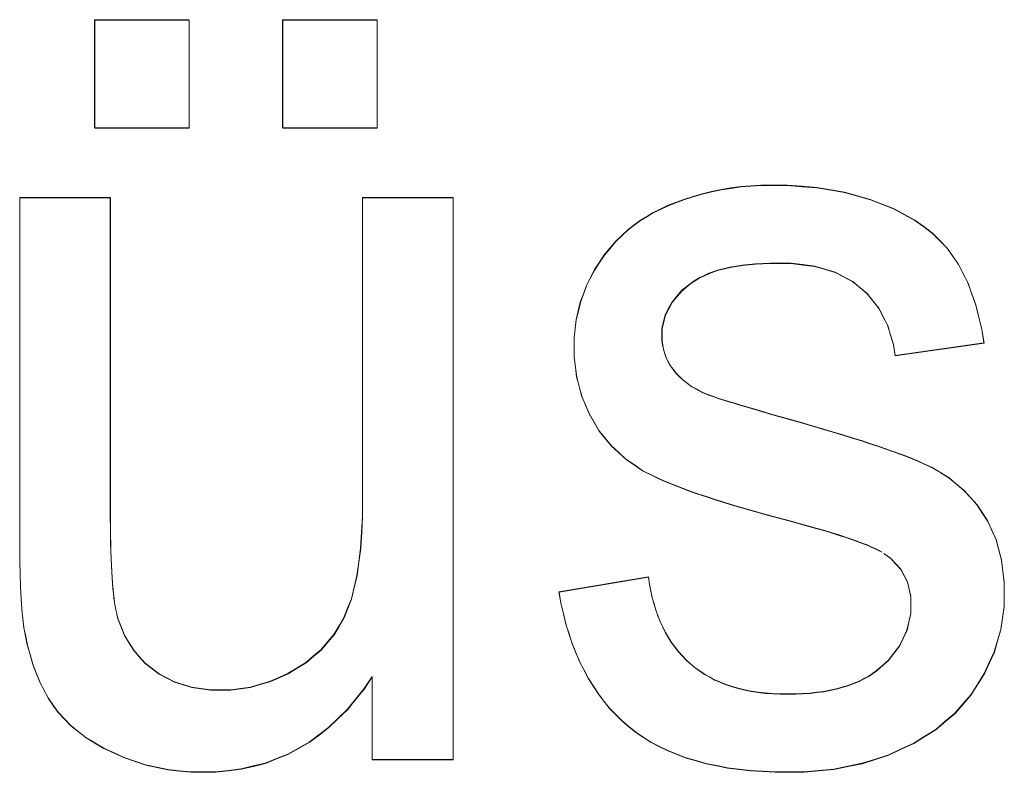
# Model space of a CAD drawing. Extents: x 229 to 926, y 37 to 878.
# Tile 122 of 163: x 349.18 to 352.35, y 829.49 to 831.91. Entities that reach past the tile are written whole.
import ezdxf
from ezdxf.lldxf.tags import DXFTag

# ---------------------------------------------------------------- set-up
doc = ezdxf.new("R2010")
doc.units = 0
doc.layers.get('0').update_dxf_attribs({"linetype": 'fein_strichliert', "lineweight": 13})
doc.layers.add('Beschriftung', color=7, linetype='Continuous', lineweight=25)
doc.layers.add('Beschriftung-A03CPAFWA9', color=7, linetype='Continuous', lineweight=25)
tags = doc.linetypes.add('fein_strichliert', pattern=[4, 1, -2, 1]).pattern_tags.tags
tags[8:9] = [DXFTag(74, 4), DXFTag(75, 0), DXFTag(340, '0'), DXFTag(46, 0.0), DXFTag(50, 0.0), DXFTag(44, 0.0), DXFTag(45, 0.0)]
tags[6:7] = [DXFTag(74, 4), DXFTag(75, 0), DXFTag(340, '0'), DXFTag(46, 0.0), DXFTag(50, 0.0), DXFTag(44, 0.0), DXFTag(45, 0.0)]
tags[4:5] = [DXFTag(74, 4), DXFTag(75, 0), DXFTag(340, '0'), DXFTag(46, 0.0), DXFTag(50, 0.0), DXFTag(44, 0.0), DXFTag(45, 0.0)]

# ---------------------------------------------------------------- blocks, each defined once
blk = doc.blocks.new('Referenz-A03CPAFUA9', base_point=(255.7277, 66.0323))
at = {"layer": 'Beschriftung', "color": 0, "lineweight": -2}
for p, q in [((349.4205, 831.5643), (349.4205, 831.913)), ((349.4205, 831.913), (349.7254, 831.913)), ((349.7254, 831.913), (349.7254, 831.5643)), ((350.0267, 831.5643), (350.0267, 831.913)), ((350.0267, 831.913), (350.3315, 831.913)), ((350.3315, 831.913), (350.3315, 831.5643)), ((349.7254, 831.5643), (349.4205, 831.5643)), ((350.3315, 831.5643), (350.0267, 831.5643)), ((351.4721, 831.3703), (351.5037, 831.375)), ((351.5037, 831.375), (351.5364, 831.3772)), ((351.5364, 831.3772), (351.5691, 831.3795)), ((351.5691, 831.3795), (351.6028, 831.3795)), ((351.6028, 831.3795), (351.6537, 831.3795)), ((351.6537, 831.3795), (351.7015, 831.3757)), ((351.7015, 831.3757), (351.7493, 831.3719)), ((351.7493, 831.3719), (351.7938, 831.3641)), ((351.3204, 831.3337), (351.3499, 831.3429)), ((351.3499, 831.3429), (351.3794, 831.352)), ((351.3794, 831.352), (351.41, 831.3589)), ((351.41, 831.3589), (351.4405, 831.3657)), ((351.4405, 831.3657), (351.4721, 831.3703)), ((351.7938, 831.3641), (351.8385, 831.3565)), ((351.8385, 831.3565), (351.88, 831.3449)), ((351.88, 831.3449), (351.9216, 831.3334)), ((349.1792, 830.2173), (349.1792, 831.3395)), ((349.1792, 831.3395), (349.4713, 831.3395)), ((349.4713, 831.3395), (349.4713, 830.3352)), ((350.2843, 830.3694), (350.2843, 831.3395)), ((350.2843, 831.3395), (350.5766, 831.3395)), ((350.5766, 831.3395), (350.5766, 829.5274)), ((351.2443, 831.3022), (351.2676, 831.3134)), ((351.2676, 831.3134), (351.2939, 831.3235)), ((351.2939, 831.3235), (351.3204, 831.3337)), ((351.9216, 831.3334), (351.96, 831.318)), ((351.96, 831.318), (351.9985, 831.3027)), ((351.1806, 831.2666), (351.2009, 831.2788)), ((351.2009, 831.2788), (351.2211, 831.291)), ((351.2211, 831.291), (351.2443, 831.3022)), ((351.9985, 831.3027), (352.0319, 831.2845)), ((352.0319, 831.2845), (352.0652, 831.2665)), ((351.1409, 831.2364), (351.1636, 831.2535)), ((351.1636, 831.2535), (351.1806, 831.2666)), ((352.0652, 831.2665), (352.0936, 831.2457)), ((352.0936, 831.2457), (352.122, 831.2248)), ((351.1001, 831.1979), (351.1204, 831.2171)), ((351.1204, 831.2171), (351.1409, 831.2364)), ((352.122, 831.2248), (352.1454, 831.2013)), ((351.082, 831.1766), (351.1001, 831.1979)), ((352.1454, 831.2013), (352.1686, 831.1778)), ((351.0484, 831.1315), (351.064, 831.1551)), ((351.064, 831.1551), (351.082, 831.1766)), ((352.1686, 831.1778), (352.1869, 831.1516)), ((352.1869, 831.1516), (352.2053, 831.1253)), ((351.0328, 831.1079), (351.0484, 831.1315)), ((351.4888, 831.1181), (351.469, 831.1148)), ((351.5087, 831.1214), (351.4888, 831.1181)), ((351.5302, 831.1236), (351.5087, 831.1214)), ((351.5518, 831.1258), (351.5302, 831.1236)), ((351.5752, 831.1269), (351.5518, 831.1258)), ((351.5986, 831.128), (351.5752, 831.1269)), ((351.6238, 831.128), (351.5986, 831.128)), ((351.6666, 831.128), (351.6238, 831.128)), ((351.7044, 831.1231), (351.6666, 831.128)), ((351.7422, 831.1182), (351.7044, 831.1231)), ((351.7753, 831.1083), (351.7422, 831.1182)), ((352.2053, 831.1253), (352.2208, 831.0946)), ((351.0196, 831.0821), (351.0328, 831.1079)), ((351.3863, 831.0886), (351.3719, 831.082)), ((351.4007, 831.0952), (351.3863, 831.0886)), ((351.4169, 831.1006), (351.4007, 831.0952)), ((351.433, 831.1061), (351.4169, 831.1006)), ((351.4511, 831.1105), (351.433, 831.1061)), ((351.469, 831.1148), (351.4511, 831.1105)), ((351.8083, 831.0985), (351.7753, 831.1083)), ((351.8365, 831.0838), (351.8083, 831.0985)), ((352.2208, 831.0946), (352.2362, 831.064)), ((350.9964, 831.0295), (351.0063, 831.0564)), ((351.0063, 831.0564), (351.0196, 831.0821)), ((351.336, 831.058), (351.3144, 831.0404)), ((351.3468, 831.0667), (351.336, 831.058)), ((351.3593, 831.0743), (351.3468, 831.0667)), ((351.3719, 831.082), (351.3593, 831.0743)), ((351.8647, 831.0691), (351.8365, 831.0838)), ((351.8881, 831.0494), (351.8647, 831.0691)), ((352.2362, 831.064), (352.2488, 831.0288)), ((350.9866, 831.0025), (350.9964, 831.0295)), ((351.3144, 831.0404), (351.2983, 831.0215)), ((351.9115, 831.0297), (351.8881, 831.0494)), ((351.9302, 831.0063), (351.9115, 831.0297)), ((352.2488, 831.0288), (352.2615, 830.9938)), ((350.9799, 830.9746), (350.9866, 831.0025)), ((351.2822, 831.0025), (351.2713, 830.9819)), ((351.2983, 831.0215), (351.2822, 831.0025)), ((351.949, 830.9828), (351.9302, 831.0063)), ((352.2615, 830.9938), (352.2711, 830.9542)), ((350.9733, 830.9466), (350.9799, 830.9746)), ((351.2605, 830.9614), (351.2552, 830.9394)), ((351.2713, 830.9819), (351.2605, 830.9614)), ((351.9631, 830.9555), (351.949, 830.9828)), ((350.97, 830.9175), (350.9733, 830.9466)), ((351.2552, 830.9394), (351.2498, 830.9175)), ((351.9772, 830.9281), (351.9631, 830.9555)), ((351.9867, 830.8969), (351.9772, 830.9281)), ((352.2711, 830.9542), (352.2809, 830.9147)), ((350.9667, 830.8883), (350.97, 830.9175)), ((351.2498, 830.9175), (351.2498, 830.8939)), ((351.9963, 830.8658), (351.9867, 830.8969)), ((352.2809, 830.9147), (352.2878, 830.8708)), ((350.9667, 830.858), (350.9667, 830.8883)), ((351.2498, 830.8939), (351.2498, 830.879)), ((351.2498, 830.879), (351.252, 830.8648)), ((351.252, 830.8648), (351.2543, 830.8506)), ((352.0012, 830.8307), (351.9963, 830.8658)), ((352.2878, 830.8708), (352.0012, 830.8307)), ((350.9667, 830.8248), (350.9667, 830.858)), ((351.2543, 830.8506), (351.2588, 830.8371)), ((351.2588, 830.8371), (351.2632, 830.8236)), ((350.9707, 830.793), (350.9667, 830.8248)), ((351.2632, 830.8236), (351.2699, 830.8109)), ((351.2699, 830.8109), (351.2767, 830.7983)), ((350.9747, 830.7612), (350.9707, 830.793)), ((351.2767, 830.7983), (351.2856, 830.7863)), ((351.2856, 830.7863), (351.2945, 830.7739)), ((351.2945, 830.7739), (351.306, 830.7625)), ((350.9827, 830.7309), (350.9747, 830.7612)), ((351.306, 830.7625), (351.3175, 830.7513)), ((351.3175, 830.7513), (351.3315, 830.7411)), ((351.3315, 830.7411), (351.3456, 830.7307)), ((350.9908, 830.7005), (350.9827, 830.7309)), ((351.3456, 830.7307), (351.362, 830.7216)), ((351.362, 830.7216), (351.3787, 830.7124)), ((351.3787, 830.7124), (351.3978, 830.7043)), ((351.0028, 830.6716), (350.9908, 830.7005)), ((351.3978, 830.7043), (351.4195, 830.6964)), ((351.4195, 830.6964), (351.4303, 830.693)), ((351.4303, 830.693), (351.4412, 830.6894)), ((351.4412, 830.6894), (351.4547, 830.6852)), ((351.4547, 830.6852), (351.4682, 830.681)), ((351.4682, 830.681), (351.4844, 830.6761)), ((351.4844, 830.6761), (351.5005, 830.6712)), ((351.0149, 830.6427), (351.0028, 830.6716)), ((351.0309, 830.6152), (351.0149, 830.6427)), ((351.5005, 830.6712), (351.5194, 830.6656)), ((351.5194, 830.6656), (351.5382, 830.6599)), ((351.5382, 830.6599), (351.5597, 830.6537)), ((351.5597, 830.6537), (351.5812, 830.6474)), ((351.5812, 830.6474), (351.6053, 830.6404)), ((351.047, 830.5877), (351.0309, 830.6152)), ((351.6053, 830.6404), (351.6295, 830.6334)), ((351.6295, 830.6334), (351.6563, 830.6257)), ((351.6563, 830.6257), (351.6952, 830.6148)), ((351.6952, 830.6148), (351.7311, 830.6045)), ((351.0668, 830.5633), (351.047, 830.5877)), ((351.7311, 830.6045), (351.767, 830.5941)), ((351.767, 830.5941), (351.8, 830.5842)), ((351.8, 830.5842), (351.8329, 830.5744)), ((351.0867, 830.5387), (351.0668, 830.5633)), ((351.8329, 830.5744), (351.8629, 830.5649)), ((351.8629, 830.5649), (351.8929, 830.5556)), ((351.8929, 830.5556), (351.9201, 830.5467)), ((351.9201, 830.5467), (351.9472, 830.5378)), ((351.1103, 830.5172), (351.0867, 830.5387)), ((351.1338, 830.4958), (351.1103, 830.5172)), ((351.9472, 830.5378), (351.9714, 830.5294)), ((351.9714, 830.5294), (351.9955, 830.521)), ((351.9955, 830.521), (352.0168, 830.513)), ((351.1612, 830.4772), (351.1338, 830.4958)), ((352.0168, 830.513), (352.038, 830.5052)), ((352.038, 830.5052), (352.0563, 830.4978)), ((352.0563, 830.4978), (352.0746, 830.4903)), ((352.0746, 830.4903), (352.09, 830.4834)), ((352.09, 830.4834), (352.1208, 830.4695)), ((351.1885, 830.4587), (351.1612, 830.4772)), ((351.2197, 830.4431), (351.1885, 830.4587)), ((352.1208, 830.4695), (352.1482, 830.4525)), ((352.1482, 830.4525), (352.1757, 830.4356)), ((351.2352, 830.4353), (351.2197, 830.4431)), ((351.2539, 830.4272), (351.2352, 830.4353)), ((351.2724, 830.4191), (351.2539, 830.4272)), ((351.2942, 830.4106), (351.2724, 830.4191)), ((352.1757, 830.4356), (352.1998, 830.4154)), ((351.316, 830.4021), (351.2942, 830.4106)), ((351.3407, 830.3932), (351.316, 830.4021)), ((351.3656, 830.3844), (351.3407, 830.3932)), ((352.1998, 830.4154), (352.224, 830.3953)), ((352.224, 830.3953), (352.2447, 830.372)), ((350.2843, 830.3114), (350.2843, 830.3694)), ((351.3935, 830.3752), (351.3656, 830.3844)), ((351.4214, 830.366), (351.3935, 830.3752)), ((351.4524, 830.3564), (351.4214, 830.366)), ((351.4834, 830.3468), (351.4524, 830.3564)), ((352.2447, 830.372), (352.2656, 830.3487)), ((349.4713, 830.3352), (349.4713, 830.3052)), ((351.5174, 830.3368), (351.4834, 830.3468)), ((351.5515, 830.327), (351.5174, 830.3368)), ((351.5887, 830.3167), (351.5515, 830.327)), ((352.2656, 830.3487), (352.2831, 830.3224)), ((349.4713, 830.3052), (349.4716, 830.2776)), ((350.2813, 830.2603), (350.2843, 830.3114)), ((351.6258, 830.3064), (351.5887, 830.3167)), ((351.6661, 830.2957), (351.6258, 830.3064)), ((351.696, 830.2878), (351.6661, 830.2957)), ((352.2831, 830.3224), (352.3006, 830.296)), ((352.3006, 830.296), (352.3138, 830.2663)), ((349.4716, 830.2776), (349.472, 830.2501)), ((351.723, 830.2802), (351.696, 830.2878)), ((351.7501, 830.2727), (351.723, 830.2802)), ((351.7745, 830.2655), (351.7501, 830.2727)), ((351.7987, 830.2583), (351.7745, 830.2655)), ((352.3138, 830.2663), (352.3269, 830.2367)), ((349.472, 830.2501), (349.4724, 830.2249)), ((350.2784, 830.2092), (350.2813, 830.2603)), ((351.8203, 830.2514), (351.7987, 830.2583)), ((351.8418, 830.2445), (351.8203, 830.2514)), ((351.8605, 830.2381), (351.8418, 830.2445)), ((351.8792, 830.2315), (351.8605, 830.2381)), ((351.8951, 830.2254), (351.8792, 830.2315)), ((352.3269, 830.2367), (352.3356, 830.2039)), ((349.1792, 830.1682), (349.1792, 830.2173)), ((349.4724, 830.2249), (349.473, 830.1997)), ((349.473, 830.1997), (349.4739, 830.177)), ((350.2724, 830.165), (350.2784, 830.2092)), ((351.9111, 830.2193), (351.8951, 830.2254)), ((351.9241, 830.2134), (351.9111, 830.2193)), ((351.9372, 830.2076), (351.9241, 830.2134)), ((351.9477, 830.2021), (351.9372, 830.2076)), ((351.9579, 830.1966), (351.9477, 830.2021)), ((352.3356, 830.2039), (352.3444, 830.1711)), ((349.1803, 830.1258), (349.1792, 830.1682)), ((349.4739, 830.177), (349.4747, 830.1543)), ((351.9871, 830.1765), (351.9655, 830.1916)), ((352.0034, 830.1588), (351.9871, 830.1765)), ((352.3444, 830.1711), (352.3488, 830.1352)), ((349.4747, 830.1543), (349.4759, 830.1341)), ((349.4759, 830.1341), (349.4769, 830.1138)), ((350.2664, 830.1208), (350.2724, 830.165)), ((352.0195, 830.1411), (352.0034, 830.1588)), ((352.0303, 830.1206), (352.0195, 830.1411)), ((352.3488, 830.1352), (352.3532, 830.0991)), ((349.1814, 830.0833), (349.1803, 830.1258)), ((349.4769, 830.1138), (349.4783, 830.096)), ((350.2574, 830.0835), (350.2664, 830.1208)), ((350.9177, 830.0685), (351.2063, 830.1161)), ((351.2063, 830.1161), (351.2093, 830.0933)), ((352.0411, 830.1001), (352.0303, 830.1206)), ((349.1836, 830.0476), (349.1814, 830.0833)), ((349.4783, 830.096), (349.4798, 830.0783)), ((349.4798, 830.0783), (349.4814, 830.063)), ((350.2485, 830.046), (350.2574, 830.0835)), ((351.2093, 830.0933), (351.2137, 830.0718)), ((351.2137, 830.0718), (351.2181, 830.0503)), ((352.0465, 830.0769), (352.0411, 830.1001)), ((352.0519, 830.0536), (352.0465, 830.0769)), ((352.3532, 830.0991), (352.3532, 830.0599)), ((349.1858, 830.0117), (349.1836, 830.0476)), ((349.4814, 830.063), (349.483, 830.0476)), ((349.483, 830.0476), (349.485, 830.0347)), ((350.2365, 830.0156), (350.2485, 830.046)), ((350.9239, 830.0326), (350.9177, 830.0685)), ((351.2181, 830.0503), (351.2239, 830.0302)), ((352.0519, 830.0276), (352.0519, 830.0536)), ((352.3532, 830.0599), (352.3532, 830.0215)), ((349.1892, 829.9826), (349.1858, 830.0117)), ((349.485, 830.0347), (349.4869, 830.0218)), ((349.4869, 830.0218), (349.4892, 830.0113)), ((349.4892, 830.0113), (349.4961, 829.9811)), ((350.2245, 829.9851), (350.2365, 830.0156)), ((350.9319, 829.9987), (350.9239, 830.0326)), ((351.2239, 830.0302), (351.2297, 830.01)), ((351.2297, 830.01), (351.2369, 829.9912)), ((352.0519, 829.9986), (352.0519, 830.0276)), ((352.3532, 830.0215), (352.3479, 829.9843)), ((349.1926, 829.9533), (349.1892, 829.9826)), ((349.4961, 829.9811), (349.5068, 829.954)), ((350.2084, 829.9579), (350.2245, 829.9851)), ((350.94, 829.9649), (350.9319, 829.9987)), ((351.2369, 829.9912), (351.2439, 829.9723)), ((352.0458, 829.9713), (352.0519, 829.9986)), ((352.3479, 829.9843), (352.3425, 829.9471)), ((349.197, 829.9308), (349.1926, 829.9533)), ((349.5068, 829.954), (349.5175, 829.927)), ((350.1922, 829.9306), (350.2084, 829.9579)), ((350.9501, 829.9333), (350.94, 829.9649)), ((351.2439, 829.9723), (351.2525, 829.9549)), ((351.2525, 829.9549), (351.261, 829.9373)), ((352.0275, 829.9189), (352.0397, 829.9442)), ((352.0397, 829.9442), (352.0458, 829.9713)), ((352.3425, 829.9471), (352.3318, 829.911)), ((349.2035, 829.8971), (349.197, 829.9308)), ((349.5175, 829.927), (349.5321, 829.9033)), ((350.1717, 829.9065), (350.1922, 829.9306)), ((350.9602, 829.9017), (350.9501, 829.9333)), ((351.261, 829.9373), (351.2709, 829.9212)), ((351.2709, 829.9212), (351.2807, 829.905)), ((352.0153, 829.8936), (352.0275, 829.9189)), ((349.2124, 829.866), (349.2035, 829.8971)), ((349.5321, 829.9033), (349.5468, 829.8795)), ((349.5468, 829.8795), (349.5653, 829.859)), ((350.1268, 829.8615), (350.1514, 829.8825)), ((350.1514, 829.8825), (350.1717, 829.9065)), ((350.9723, 829.8724), (350.9602, 829.9017)), ((351.2807, 829.905), (351.2919, 829.8902)), ((351.2919, 829.8902), (351.3032, 829.8753)), ((351.9969, 829.8701), (352.0153, 829.8936)), ((352.3318, 829.911), (352.3212, 829.8749)), ((349.2213, 829.8349), (349.2124, 829.866)), ((349.5653, 829.859), (349.5836, 829.8385)), ((350.1022, 829.8406), (350.1268, 829.8615)), ((350.9844, 829.843), (350.9723, 829.8724)), ((351.3032, 829.8753), (351.3158, 829.8618)), ((351.3158, 829.8618), (351.3283, 829.8484)), ((351.3283, 829.8484), (351.3423, 829.8361)), ((351.9786, 829.8466), (351.9969, 829.8701)), ((352.3212, 829.8749), (352.3052, 829.8399)), ((349.2325, 829.8065), (349.2213, 829.8349)), ((349.5836, 829.8385), (349.606, 829.8213)), ((349.606, 829.8213), (349.6283, 829.804)), ((350.0445, 829.8053), (350.0734, 829.823)), ((350.0734, 829.823), (350.1022, 829.8406)), ((350.9985, 829.8158), (350.9844, 829.843)), ((351.3423, 829.8361), (351.3563, 829.824)), ((351.3563, 829.824), (351.3716, 829.8133)), ((351.9419, 829.8143), (351.9542, 829.8251)), ((351.9542, 829.8251), (351.9786, 829.8466)), ((352.3052, 829.8399), (352.2891, 829.8049)), ((349.2437, 829.778), (349.2325, 829.8065)), ((349.6283, 829.804), (349.6533, 829.791)), ((349.6533, 829.791), (349.6783, 829.7781)), ((349.985, 829.7787), (350.0148, 829.792)), ((350.0148, 829.792), (350.0445, 829.8053)), ((350.3152, 829.7949), (350.29, 829.7564)), ((350.3152, 829.5274), (350.3152, 829.7949)), ((351.0126, 829.7887), (350.9985, 829.8158)), ((351.0287, 829.7637), (351.0126, 829.7887)), ((351.3716, 829.8133), (351.387, 829.8027)), ((351.387, 829.8027), (351.4036, 829.7936)), ((351.4036, 829.7936), (351.4205, 829.7845)), ((351.4205, 829.7845), (351.4385, 829.7768)), ((351.8833, 829.7793), (351.8987, 829.7874)), ((351.8987, 829.7874), (351.9142, 829.7955)), ((351.9142, 829.7955), (351.9281, 829.8049)), ((351.9281, 829.8049), (351.9419, 829.8143)), ((352.2891, 829.8049), (352.2678, 829.7711)), ((349.2574, 829.7522), (349.2437, 829.778)), ((349.6783, 829.7781), (349.7058, 829.7695)), ((349.7058, 829.7695), (349.7334, 829.7608)), ((349.7334, 829.7608), (349.7636, 829.7565)), ((349.7636, 829.7565), (349.7939, 829.7522)), ((349.8595, 829.7522), (349.8914, 829.7566)), ((349.8914, 829.7566), (349.9233, 829.761)), ((349.9233, 829.761), (349.9541, 829.7699)), ((349.9541, 829.7699), (349.985, 829.7787)), ((350.29, 829.7564), (350.2626, 829.7227)), ((351.0447, 829.7387), (351.0287, 829.7637)), ((351.4385, 829.7768), (351.4567, 829.7693)), ((351.4567, 829.7693), (351.4761, 829.7631)), ((351.4761, 829.7631), (351.4957, 829.7571)), ((351.4957, 829.7571), (351.5165, 829.7525)), ((351.5165, 829.7525), (351.5374, 829.748)), ((351.7913, 829.751), (351.8116, 829.755)), ((351.8116, 829.755), (351.8303, 829.7604)), ((351.8303, 829.7604), (351.8491, 829.7658)), ((351.8491, 829.7658), (351.8662, 829.7726)), ((351.8662, 829.7726), (351.8833, 829.7793)), ((352.2678, 829.7711), (352.2463, 829.7372)), ((349.271, 829.7263), (349.2574, 829.7522)), ((349.2871, 829.703), (349.271, 829.7263)), ((349.7939, 829.7522), (349.8267, 829.7522)), ((349.8267, 829.7522), (349.8595, 829.7522)), ((350.2626, 829.7227), (350.2352, 829.6891)), ((351.0629, 829.716), (351.0447, 829.7387)), ((351.5374, 829.748), (351.5597, 829.745)), ((351.5597, 829.745), (351.582, 829.7419)), ((351.582, 829.7419), (351.6056, 829.7403)), ((351.6056, 829.7403), (351.6293, 829.7389)), ((351.6293, 829.7389), (351.6543, 829.7389)), ((351.6543, 829.7389), (351.6796, 829.7389)), ((351.6796, 829.7389), (351.7032, 829.7403)), ((351.7032, 829.7403), (351.7269, 829.7416)), ((351.7269, 829.7416), (351.7489, 829.7442)), ((351.7489, 829.7442), (351.7708, 829.7469)), ((351.7708, 829.7469), (351.7913, 829.751)), ((352.2463, 829.7372), (352.2203, 829.7072)), ((349.3031, 829.6798), (349.2871, 829.703)), ((350.2352, 829.6891), (350.2055, 829.6603)), ((351.0809, 829.6933), (351.0629, 829.716)), ((351.1009, 829.6728), (351.0809, 829.6933)), ((352.2203, 829.7072), (352.1942, 829.6771)), ((349.3234, 829.6585), (349.3031, 829.6798)), ((349.3437, 829.6373), (349.3234, 829.6585)), ((350.2055, 829.6603), (350.1759, 829.6314)), ((351.121, 829.6522), (351.1009, 829.6728)), ((352.1942, 829.6771), (352.1634, 829.6509)), ((349.3682, 829.618), (349.3437, 829.6373)), ((350.1759, 829.6314), (350.1439, 829.6074)), ((351.1431, 829.6339), (351.121, 829.6522)), ((351.1651, 829.6156), (351.1431, 829.6339)), ((352.1634, 829.6509), (352.1326, 829.6247)), ((349.3928, 829.5987), (349.3682, 829.618)), ((349.4215, 829.5814), (349.3928, 829.5987)), ((350.1439, 829.6074), (350.112, 829.5834)), ((351.1897, 829.5996), (351.1651, 829.6156)), ((351.2143, 829.5835), (351.1897, 829.5996)), ((352.097, 829.6024), (352.0615, 829.58)), ((352.1326, 829.6247), (352.097, 829.6024)), ((349.4503, 829.564), (349.4215, 829.5814)), ((349.4835, 829.5487), (349.4503, 829.564)), ((350.0779, 829.5642), (350.0437, 829.545)), ((350.112, 829.5834), (350.0779, 829.5642)), ((351.2414, 829.5698), (351.2143, 829.5835)), ((351.2685, 829.5561), (351.2414, 829.5698)), ((352.0615, 829.58), (352.0212, 829.5615)), ((349.5165, 829.5334), (349.4835, 829.5487)), ((349.5509, 829.5219), (349.5165, 829.5334)), ((350.0072, 829.5305), (349.9708, 829.5161)), ((350.0437, 829.545), (350.0072, 829.5305)), ((351.2981, 829.5446), (351.2685, 829.5561)), ((351.3277, 829.5331), (351.2981, 829.5446)), ((351.3598, 829.5239), (351.3277, 829.5331)), ((351.9809, 829.5429), (351.938, 829.529)), ((352.0212, 829.5615), (351.9809, 829.5429)), ((349.5852, 829.5104), (349.5509, 829.5219)), ((349.6208, 829.5026), (349.5852, 829.5104)), ((349.6564, 829.495), (349.6208, 829.5026)), ((349.9321, 829.5066), (349.8933, 829.497)), ((349.9708, 829.5161), (349.9321, 829.5066)), ((350.5766, 829.5274), (350.3152, 829.5274)), ((351.3918, 829.5149), (351.3598, 829.5239)), ((351.4264, 829.508), (351.3918, 829.5149)), ((351.461, 829.5011), (351.4264, 829.508)), ((351.4982, 829.4965), (351.461, 829.5011)), ((351.8494, 829.5059), (351.8039, 829.4966)), ((351.895, 829.5151), (351.8494, 829.5059)), ((351.938, 829.529), (351.895, 829.5151)), ((349.6933, 829.4912), (349.6564, 829.495)), ((349.7301, 829.4873), (349.6933, 829.4912)), ((349.7683, 829.4873), (349.7301, 829.4873)), ((349.8115, 829.4873), (349.7683, 829.4873)), ((349.8525, 829.4921), (349.8115, 829.4873)), ((349.8933, 829.497), (349.8525, 829.4921)), ((351.5353, 829.4919), (351.4982, 829.4965)), ((351.5749, 829.4896), (351.5353, 829.4919)), ((351.6145, 829.4873), (351.5749, 829.4896)), ((351.6566, 829.4873), (351.6145, 829.4873)), ((351.7075, 829.4873), (351.6566, 829.4873)), ((351.7556, 829.492), (351.7075, 829.4873)), ((351.8039, 829.4966), (351.7556, 829.492))]:
    blk.add_line(p, q, dxfattribs=at)
blk = doc.blocks.new('Referenz-A03CPAG8A9', base_point=(281.5986, 66.0323))
at = {"layer": 'Beschriftung-A03CPAFWA9', "color": 0, "lineweight": -2}
for p, q in [((349.4209, 831.5632), (349.4209, 831.9119)), ((349.4209, 831.9119), (349.7258, 831.9119)), ((349.7258, 831.9119), (349.7258, 831.5632)), ((350.0271, 831.5632), (350.0271, 831.9119)), ((350.0271, 831.9119), (350.3319, 831.9119)), ((350.3319, 831.9119), (350.3319, 831.5632)), ((349.7258, 831.5632), (349.4209, 831.5632)), ((350.3319, 831.5632), (350.0271, 831.5632)), ((351.4724, 831.3692), (351.5041, 831.3738)), ((351.5041, 831.3738), (351.5368, 831.376)), ((351.5368, 831.376), (351.5694, 831.3783)), ((351.5694, 831.3783), (351.6032, 831.3783)), ((351.6032, 831.3783), (351.654, 831.3783)), ((351.654, 831.3783), (351.7018, 831.3745)), ((351.7018, 831.3745), (351.7496, 831.3707)), ((351.3208, 831.3326), (351.3503, 831.3417)), ((351.3503, 831.3417), (351.3797, 831.3509)), ((351.3797, 831.3509), (351.4103, 831.3577)), ((351.4103, 831.3577), (351.4408, 831.3646)), ((351.4408, 831.3646), (351.4724, 831.3692)), ((351.7496, 831.3707), (351.7942, 831.363)), ((351.7942, 831.363), (351.8388, 831.3553)), ((351.8388, 831.3553), (351.8803, 831.3438)), ((351.8803, 831.3438), (351.9219, 831.3323)), ((349.1795, 830.2162), (349.1795, 831.3384)), ((349.1795, 831.3384), (349.4717, 831.3384)), ((349.4717, 831.3384), (349.4717, 830.3341)), ((350.2847, 830.3682), (350.2847, 831.3384)), ((350.2847, 831.3384), (350.5769, 831.3384)), ((350.5769, 831.3384), (350.5769, 829.5262)), ((351.2447, 831.3011), (351.2679, 831.3122)), ((351.2679, 831.3122), (351.2943, 831.3224)), ((351.2943, 831.3224), (351.3208, 831.3326)), ((351.9219, 831.3323), (351.9604, 831.3169)), ((351.9604, 831.3169), (351.9988, 831.3015)), ((351.1809, 831.2654), (351.2012, 831.2776)), ((351.2012, 831.2776), (351.2214, 831.2898)), ((351.2214, 831.2898), (351.2447, 831.3011)), ((351.9988, 831.3015), (352.0322, 831.2834)), ((352.0322, 831.2834), (352.0656, 831.2654)), ((351.1412, 831.2353), (351.1639, 831.2523)), ((351.1639, 831.2523), (351.1809, 831.2654)), ((352.0656, 831.2654), (352.0939, 831.2446)), ((352.0939, 831.2446), (352.1223, 831.2237)), ((351.1004, 831.1968), (351.1208, 831.216)), ((351.1208, 831.216), (351.1412, 831.2353)), ((352.1223, 831.2237), (352.1457, 831.2002)), ((351.0824, 831.1754), (351.1004, 831.1968)), ((352.1457, 831.2002), (352.169, 831.1766)), ((351.0487, 831.1304), (351.0644, 831.154)), ((351.0644, 831.154), (351.0824, 831.1754)), ((352.169, 831.1766), (352.1873, 831.1504)), ((352.1873, 831.1504), (352.2057, 831.1241)), ((351.0332, 831.1067), (351.0487, 831.1304)), ((351.509, 831.1202), (351.4892, 831.1169)), ((351.5306, 831.1224), (351.509, 831.1202)), ((351.5522, 831.1247), (351.5306, 831.1224)), ((351.5756, 831.1257), (351.5522, 831.1247)), ((351.599, 831.1268), (351.5756, 831.1257)), ((351.6242, 831.1268), (351.599, 831.1268)), ((351.6669, 831.1268), (351.6242, 831.1268)), ((351.7047, 831.1219), (351.6669, 831.1268)), ((351.7426, 831.1171), (351.7047, 831.1219)), ((352.2057, 831.1241), (352.2211, 831.0935)), ((351.0199, 831.081), (351.0332, 831.1067)), ((351.3867, 831.0875), (351.3723, 831.0809)), ((351.401, 831.094), (351.3867, 831.0875)), ((351.4172, 831.0995), (351.401, 831.094)), ((351.4334, 831.105), (351.4172, 831.0995)), ((351.4515, 831.1093), (351.4334, 831.105)), ((351.4693, 831.1136), (351.4515, 831.1093)), ((351.4892, 831.1169), (351.4693, 831.1136)), ((351.7756, 831.1072), (351.7426, 831.1171)), ((351.8086, 831.0973), (351.7756, 831.1072)), ((351.8369, 831.0827), (351.8086, 831.0973)), ((352.2211, 831.0935), (352.2365, 831.0629)), ((350.9967, 831.0283), (351.0067, 831.0552)), ((351.0067, 831.0552), (351.0199, 831.081)), ((351.3363, 831.0568), (351.3148, 831.0392)), ((351.3471, 831.0655), (351.3363, 831.0568)), ((351.3597, 831.0732), (351.3471, 831.0655)), ((351.3723, 831.0809), (351.3597, 831.0732)), ((351.865, 831.0679), (351.8369, 831.0827)), ((351.8884, 831.0482), (351.865, 831.0679)), ((352.2365, 831.0629), (352.2492, 831.0277)), ((350.9869, 831.0014), (350.9967, 831.0283)), ((351.3148, 831.0392), (351.2987, 831.0203)), ((351.9118, 831.0286), (351.8884, 831.0482)), ((351.9306, 831.0051), (351.9118, 831.0286)), ((352.2492, 831.0277), (352.2618, 830.9926)), ((350.9803, 830.9734), (350.9869, 831.0014)), ((351.2825, 831.0013), (351.2716, 830.9808)), ((351.2987, 831.0203), (351.2825, 831.0013)), ((351.9493, 830.9816), (351.9306, 831.0051)), ((352.2618, 830.9926), (352.2715, 830.9531)), ((350.9737, 830.9454), (350.9803, 830.9734)), ((351.2609, 830.9603), (351.2556, 830.9382)), ((351.2716, 830.9808), (351.2609, 830.9603)), ((351.9635, 830.9543), (351.9493, 830.9816)), ((350.9704, 830.9163), (350.9737, 830.9454)), ((351.2556, 830.9382), (351.2502, 830.9163)), ((351.9776, 830.927), (351.9635, 830.9543)), ((351.9871, 830.8958), (351.9776, 830.927)), ((352.2715, 830.9531), (352.2812, 830.9136)), ((350.967, 830.8872), (350.9704, 830.9163)), ((351.2502, 830.9163), (351.2502, 830.8928)), ((351.9966, 830.8646), (351.9871, 830.8958)), ((352.2812, 830.9136), (352.2882, 830.8696)), ((350.967, 830.8569), (350.967, 830.8872)), ((351.2502, 830.8928), (351.2502, 830.8779)), ((351.2502, 830.8779), (351.2524, 830.8636)), ((351.2524, 830.8636), (351.2546, 830.8494)), ((352.0015, 830.8295), (351.9966, 830.8646)), ((352.2882, 830.8696), (352.0015, 830.8295)), ((350.967, 830.8237), (350.967, 830.8569)), ((351.2546, 830.8494), (351.2591, 830.8359)), ((351.2591, 830.8359), (351.2636, 830.8225)), ((350.9711, 830.7919), (350.967, 830.8237)), ((351.2636, 830.8225), (351.2703, 830.8098)), ((351.2703, 830.8098), (351.277, 830.7971)), ((350.9751, 830.7601), (350.9711, 830.7919)), ((351.277, 830.7971), (351.286, 830.7851)), ((351.286, 830.7851), (351.2948, 830.7728)), ((351.2948, 830.7728), (351.3064, 830.7614)), ((350.9831, 830.7297), (350.9751, 830.7601)), ((351.3064, 830.7614), (351.3178, 830.7501)), ((351.3178, 830.7501), (351.3319, 830.7399)), ((351.3319, 830.7399), (351.3459, 830.7296)), ((350.9912, 830.6994), (350.9831, 830.7297)), ((351.3459, 830.7296), (351.3624, 830.7204)), ((351.3624, 830.7204), (351.3791, 830.7112)), ((351.3791, 830.7112), (351.3981, 830.7031)), ((351.0032, 830.6705), (350.9912, 830.6994)), ((351.3981, 830.7031), (351.4199, 830.6953)), ((351.4199, 830.6953), (351.4307, 830.6919)), ((351.4307, 830.6919), (351.4416, 830.6883)), ((351.4416, 830.6883), (351.4551, 830.6841)), ((351.4551, 830.6841), (351.4685, 830.6799)), ((351.4685, 830.6799), (351.4847, 830.675)), ((351.4847, 830.675), (351.5009, 830.67)), ((351.0152, 830.6416), (351.0032, 830.6705)), ((351.0313, 830.6141), (351.0152, 830.6416)), ((351.5009, 830.67), (351.5198, 830.6644)), ((351.5198, 830.6644), (351.5386, 830.6588)), ((351.5386, 830.6588), (351.56, 830.6525)), ((351.56, 830.6525), (351.5815, 830.6462)), ((351.5815, 830.6462), (351.6057, 830.6392)), ((351.0474, 830.5866), (351.0313, 830.6141)), ((351.6057, 830.6392), (351.6299, 830.6323)), ((351.6299, 830.6323), (351.6567, 830.6246)), ((351.6567, 830.6246), (351.6956, 830.6137)), ((351.6956, 830.6137), (351.7315, 830.6033)), ((351.0672, 830.5621), (351.0474, 830.5866)), ((351.7315, 830.6033), (351.7674, 830.5929)), ((351.7674, 830.5929), (351.8003, 830.5831)), ((351.8003, 830.5831), (351.8332, 830.5732)), ((351.087, 830.5376), (351.0672, 830.5621)), ((351.8332, 830.5732), (351.8633, 830.5638)), ((351.8633, 830.5638), (351.8933, 830.5545)), ((351.8933, 830.5545), (351.9204, 830.5455)), ((351.1106, 830.5161), (351.087, 830.5376)), ((351.1342, 830.4946), (351.1106, 830.5161)), ((351.9204, 830.5455), (351.9475, 830.5366)), ((351.9475, 830.5366), (351.9717, 830.5282)), ((351.9717, 830.5282), (351.9959, 830.5198)), ((351.9959, 830.5198), (352.0171, 830.5119)), ((351.1615, 830.4761), (351.1342, 830.4946)), ((352.0171, 830.5119), (352.0383, 830.504)), ((352.0383, 830.504), (352.0566, 830.4966)), ((352.0566, 830.4966), (352.075, 830.4892)), ((352.075, 830.4892), (352.0904, 830.4822)), ((351.1889, 830.4576), (351.1615, 830.4761)), ((351.2201, 830.442), (351.1889, 830.4576)), ((352.0904, 830.4822), (352.1211, 830.4684)), ((352.1211, 830.4684), (352.1485, 830.4514)), ((352.1485, 830.4514), (352.176, 830.4345)), ((351.2356, 830.4342), (351.2201, 830.442)), ((351.2542, 830.426), (351.2356, 830.4342)), ((351.2728, 830.418), (351.2542, 830.426)), ((352.176, 830.4345), (352.2002, 830.4143)), ((351.2946, 830.4094), (351.2728, 830.418)), ((351.3163, 830.401), (351.2946, 830.4094)), ((351.3411, 830.3921), (351.3163, 830.401)), ((351.366, 830.3832), (351.3411, 830.3921)), ((352.2002, 830.4143), (352.2243, 830.3942)), ((352.2243, 830.3942), (352.2451, 830.3709)), ((350.2847, 830.3103), (350.2847, 830.3682)), ((351.3939, 830.3741), (351.366, 830.3832)), ((351.4218, 830.3649), (351.3939, 830.3741)), ((351.4527, 830.3553), (351.4218, 830.3649)), ((352.2451, 830.3709), (352.266, 830.3476)), ((349.4717, 830.3341), (349.4717, 830.3041)), ((351.4837, 830.3456), (351.4527, 830.3553)), ((351.5178, 830.3357), (351.4837, 830.3456)), ((351.5519, 830.3259), (351.5178, 830.3357)), ((351.589, 830.3155), (351.5519, 830.3259)), ((352.266, 830.3476), (352.2835, 830.3212)), ((349.4717, 830.3041), (349.472, 830.2765)), ((350.2817, 830.2591), (350.2847, 830.3103)), ((351.6262, 830.3052), (351.589, 830.3155)), ((351.6665, 830.2946), (351.6262, 830.3052)), ((351.6963, 830.2867), (351.6665, 830.2946)), ((352.2835, 830.3212), (352.3009, 830.2949)), ((352.3009, 830.2949), (352.3141, 830.2652)), ((349.472, 830.2765), (349.4723, 830.249)), ((351.7234, 830.2791), (351.6963, 830.2867)), ((351.7505, 830.2716), (351.7234, 830.2791)), ((351.7748, 830.2644), (351.7505, 830.2716)), ((351.799, 830.2572), (351.7748, 830.2644)), ((352.3141, 830.2652), (352.3272, 830.2356)), ((349.4723, 830.249), (349.4728, 830.2238)), ((350.2788, 830.2081), (350.2817, 830.2591)), ((351.8207, 830.2502), (351.799, 830.2572)), ((351.8421, 830.2434), (351.8207, 830.2502)), ((351.8608, 830.2369), (351.8421, 830.2434)), ((351.8796, 830.2304), (351.8608, 830.2369)), ((351.8954, 830.2242), (351.8796, 830.2304)), ((352.3272, 830.2356), (352.336, 830.2028)), ((349.1795, 830.1671), (349.1795, 830.2162)), ((349.4728, 830.2238), (349.4734, 830.1986)), ((349.4734, 830.1986), (349.4743, 830.1759)), ((350.2727, 830.1639), (350.2788, 830.2081)), ((351.9114, 830.2181), (351.8954, 830.2242)), ((351.9245, 830.2123), (351.9114, 830.2181)), ((351.9376, 830.2065), (351.9245, 830.2123)), ((351.948, 830.201), (351.9376, 830.2065)), ((351.9583, 830.1955), (351.948, 830.201)), ((352.336, 830.2028), (352.3448, 830.17)), ((349.1806, 830.1247), (349.1795, 830.1671)), ((349.4743, 830.1759), (349.4751, 830.1532)), ((351.9875, 830.1754), (351.9659, 830.1904)), ((352.0037, 830.1577), (351.9875, 830.1754)), ((352.3448, 830.17), (352.3491, 830.134)), ((349.4751, 830.1532), (349.4762, 830.1329)), ((350.2668, 830.1196), (350.2727, 830.1639)), ((352.0199, 830.1399), (352.0037, 830.1577)), ((352.0307, 830.1195), (352.0199, 830.1399)), ((352.3491, 830.134), (352.3536, 830.098)), ((349.1818, 830.0822), (349.1806, 830.1247)), ((349.4762, 830.1329), (349.4773, 830.1127)), ((349.4773, 830.1127), (349.4787, 830.0949)), ((350.2578, 830.0823), (350.2668, 830.1196)), ((350.9181, 830.0674), (351.2066, 830.115)), ((351.2066, 830.115), (351.2097, 830.0922)), ((352.0414, 830.099), (352.0307, 830.1195)), ((349.184, 830.0464), (349.1818, 830.0822)), ((349.4787, 830.0949), (349.4801, 830.0771)), ((349.4801, 830.0771), (349.4817, 830.0618)), ((350.2488, 830.0449), (350.2578, 830.0823)), ((351.2097, 830.0922), (351.2141, 830.0707)), ((351.2141, 830.0707), (351.2185, 830.0492)), ((352.0468, 830.0757), (352.0414, 830.099)), ((352.0523, 830.0525), (352.0468, 830.0757)), ((352.3536, 830.098), (352.3536, 830.0588)), ((349.1862, 830.0106), (349.184, 830.0464)), ((349.4817, 830.0618), (349.4834, 830.0464)), ((349.4834, 830.0464), (349.4853, 830.0336)), ((350.2369, 830.0145), (350.2488, 830.0449)), ((350.9242, 830.0314), (350.9181, 830.0674)), ((351.2185, 830.0492), (351.2242, 830.029)), ((352.0523, 830.0264), (352.0523, 830.0525)), ((352.3536, 830.0588), (352.3536, 830.0204)), ((349.1896, 829.9814), (349.1862, 830.0106)), ((349.4853, 830.0336), (349.4873, 830.0207)), ((349.4873, 830.0207), (349.4895, 830.0102)), ((349.4895, 830.0102), (349.4964, 829.98)), ((350.2248, 829.984), (350.2369, 830.0145)), ((350.9323, 829.9976), (350.9242, 830.0314)), ((351.2242, 830.029), (351.2301, 830.0088)), ((351.2301, 830.0088), (351.2372, 829.99)), ((352.0523, 829.9974), (352.0523, 830.0264)), ((352.3536, 830.0204), (352.3482, 829.9832)), ((349.193, 829.9522), (349.1896, 829.9814)), ((349.4964, 829.98), (349.5072, 829.9529)), ((350.2087, 829.9567), (350.2248, 829.984)), ((350.9403, 829.9638), (350.9323, 829.9976)), ((351.2372, 829.99), (351.2443, 829.9712)), ((352.0462, 829.9702), (352.0523, 829.9974)), ((352.3482, 829.9832), (352.3428, 829.946)), ((349.1974, 829.9296), (349.193, 829.9522)), ((349.5072, 829.9529), (349.5179, 829.9259)), ((350.1925, 829.9294), (350.2087, 829.9567)), ((350.9505, 829.9322), (350.9403, 829.9638)), ((351.2443, 829.9712), (351.2528, 829.9537)), ((351.2528, 829.9537), (351.2613, 829.9362)), ((352.0279, 829.9177), (352.04, 829.943)), ((352.04, 829.943), (352.0462, 829.9702)), ((352.3428, 829.946), (352.3321, 829.9099)), ((349.2039, 829.896), (349.1974, 829.9296)), ((349.5179, 829.9259), (349.5325, 829.9022)), ((350.1721, 829.9054), (350.1925, 829.9294)), ((350.9605, 829.9006), (350.9505, 829.9322)), ((351.2613, 829.9362), (351.2712, 829.92)), ((351.2712, 829.92), (351.281, 829.9039)), ((352.0156, 829.8924), (352.0279, 829.9177)), ((349.2127, 829.8649), (349.2039, 829.896)), ((349.5325, 829.9022), (349.5472, 829.8784)), ((350.1272, 829.8603), (350.1518, 829.8813)), ((350.1518, 829.8813), (350.1721, 829.9054)), ((350.9726, 829.8713), (350.9605, 829.9006)), ((351.281, 829.9039), (351.2923, 829.889)), ((351.2923, 829.889), (351.3036, 829.8742)), ((351.9973, 829.8689), (352.0156, 829.8924)), ((352.3321, 829.9099), (352.3215, 829.8738)), ((349.2217, 829.8338), (349.2127, 829.8649)), ((349.5472, 829.8784), (349.5657, 829.8578)), ((349.5657, 829.8578), (349.584, 829.8373)), ((350.1026, 829.8395), (350.1272, 829.8603)), ((350.9848, 829.8419), (350.9726, 829.8713)), ((351.3036, 829.8742), (351.3161, 829.8607)), ((351.3161, 829.8607), (351.3287, 829.8472)), ((351.9789, 829.8455), (351.9973, 829.8689)), ((352.3215, 829.8738), (352.3055, 829.8388)), ((349.2328, 829.8054), (349.2217, 829.8338)), ((349.584, 829.8373), (349.6064, 829.8201)), ((349.6064, 829.8201), (349.6287, 829.8029)), ((350.0449, 829.8041), (350.0738, 829.8218)), ((350.0738, 829.8218), (350.1026, 829.8395)), ((350.9988, 829.8147), (350.9848, 829.8419)), ((351.3287, 829.8472), (351.3426, 829.835)), ((351.3426, 829.835), (351.3567, 829.8229)), ((351.3567, 829.8229), (351.3719, 829.8122)), ((351.9423, 829.8132), (351.9545, 829.824)), ((351.9545, 829.824), (351.9789, 829.8455)), ((352.3055, 829.8388), (352.2894, 829.8038)), ((349.2441, 829.7768), (349.2328, 829.8054)), ((349.6287, 829.8029), (349.6537, 829.7899)), ((349.6537, 829.7899), (349.6786, 829.777)), ((349.9853, 829.7776), (350.0152, 829.7909)), ((350.0152, 829.7909), (350.0449, 829.8041)), ((350.3155, 829.7938), (350.2904, 829.7553)), ((350.3155, 829.5262), (350.3155, 829.7938)), ((351.0129, 829.7875), (350.9988, 829.8147)), ((351.029, 829.7626), (351.0129, 829.7875)), ((351.3719, 829.8122), (351.3873, 829.8016)), ((351.3873, 829.8016), (351.404, 829.7925)), ((351.404, 829.7925), (351.4208, 829.7834)), ((351.8836, 829.7782), (351.8991, 829.7863)), ((351.8991, 829.7863), (351.9146, 829.7944)), ((351.9146, 829.7944), (351.9284, 829.8038)), ((351.9284, 829.8038), (351.9423, 829.8132)), ((352.2894, 829.8038), (352.2681, 829.77)), ((349.2578, 829.751), (349.2441, 829.7768)), ((349.6786, 829.777), (349.7062, 829.7684)), ((349.7062, 829.7684), (349.7338, 829.7597)), ((349.7338, 829.7597), (349.764, 829.7554)), ((349.764, 829.7554), (349.7943, 829.7511)), ((349.8599, 829.7511), (349.8918, 829.7555)), ((349.8918, 829.7555), (349.9237, 829.7599)), ((349.9237, 829.7599), (349.9545, 829.7688)), ((349.9545, 829.7688), (349.9853, 829.7776)), ((350.2904, 829.7553), (350.263, 829.7216)), ((351.0451, 829.7376), (351.029, 829.7626)), ((351.4208, 829.7834), (351.4389, 829.7757)), ((351.4389, 829.7757), (351.457, 829.7682)), ((351.457, 829.7682), (351.4765, 829.762)), ((351.4765, 829.762), (351.496, 829.756)), ((351.496, 829.756), (351.5169, 829.7514)), ((351.7916, 829.7499), (351.8119, 829.7538)), ((351.8119, 829.7538), (351.8307, 829.7593)), ((351.8307, 829.7593), (351.8494, 829.7647)), ((351.8494, 829.7647), (351.8666, 829.7715)), ((351.8666, 829.7715), (351.8836, 829.7782)), ((352.2681, 829.77), (352.2467, 829.7361)), ((349.2714, 829.7252), (349.2578, 829.751)), ((349.2875, 829.7019), (349.2714, 829.7252)), ((349.7943, 829.7511), (349.8271, 829.7511)), ((349.8271, 829.7511), (349.8599, 829.7511)), ((350.263, 829.7216), (350.2356, 829.688)), ((351.0632, 829.7149), (351.0451, 829.7376)), ((351.5169, 829.7514), (351.5378, 829.7468)), ((351.5378, 829.7468), (351.56, 829.7438)), ((351.56, 829.7438), (351.5824, 829.7408)), ((351.5824, 829.7408), (351.606, 829.7392)), ((351.606, 829.7392), (351.6297, 829.7377)), ((351.6297, 829.7377), (351.6547, 829.7377)), ((351.6547, 829.7377), (351.68, 829.7377)), ((351.68, 829.7377), (351.7036, 829.7391)), ((351.7036, 829.7391), (351.7272, 829.7405)), ((351.7272, 829.7405), (351.7492, 829.7431)), ((351.7492, 829.7431), (351.7712, 829.7458)), ((351.7712, 829.7458), (351.7916, 829.7499)), ((352.2467, 829.7361), (352.2206, 829.7061)), ((349.3034, 829.6787), (349.2875, 829.7019)), ((351.0812, 829.6921), (351.0632, 829.7149)), ((351.1013, 829.6716), (351.0812, 829.6921)), ((352.2206, 829.7061), (352.1946, 829.676)), ((349.3238, 829.6574), (349.3034, 829.6787)), ((349.344, 829.6362), (349.3238, 829.6574)), ((350.2059, 829.6592), (350.1762, 829.6303)), ((350.2356, 829.688), (350.2059, 829.6592)), ((351.1214, 829.6511), (351.1013, 829.6716)), ((352.1946, 829.676), (352.1637, 829.6498)), ((349.3686, 829.6169), (349.344, 829.6362)), ((350.1762, 829.6303), (350.1443, 829.6063)), ((351.1435, 829.6328), (351.1214, 829.6511)), ((351.1655, 829.6144), (351.1435, 829.6328)), ((352.1637, 829.6498), (352.1329, 829.6236)), ((349.3932, 829.5975), (349.3686, 829.6169)), ((349.4219, 829.5803), (349.3932, 829.5975)), ((350.1443, 829.6063), (350.1124, 829.5823)), ((351.1901, 829.5984), (351.1655, 829.6144)), ((351.2147, 829.5823), (351.1901, 829.5984)), ((352.0973, 829.6012), (352.0618, 829.5789)), ((352.1329, 829.6236), (352.0973, 829.6012)), ((349.4507, 829.5629), (349.4219, 829.5803)), ((349.4839, 829.5476), (349.4507, 829.5629)), ((350.0782, 829.5631), (350.044, 829.5439)), ((350.1124, 829.5823), (350.0782, 829.5631)), ((351.2418, 829.5687), (351.2147, 829.5823)), ((351.2689, 829.5549), (351.2418, 829.5687)), ((352.0618, 829.5789), (352.0215, 829.5604)), ((349.5169, 829.5323), (349.4839, 829.5476)), ((349.5513, 829.5207), (349.5169, 829.5323)), ((350.044, 829.5439), (350.0076, 829.5294)), ((351.2985, 829.5434), (351.2689, 829.5549)), ((351.328, 829.532), (351.2985, 829.5434)), ((351.3601, 829.5228), (351.328, 829.532)), ((351.9812, 829.5417), (351.9383, 829.5279)), ((352.0215, 829.5604), (351.9812, 829.5417)), ((349.5856, 829.5093), (349.5513, 829.5207)), ((349.6211, 829.5015), (349.5856, 829.5093)), ((349.6568, 829.4939), (349.6211, 829.5015)), ((349.9325, 829.5054), (349.8937, 829.4958)), ((349.9712, 829.515), (349.9325, 829.5054)), ((350.0076, 829.5294), (349.9712, 829.515)), ((350.5769, 829.5262), (350.3155, 829.5262)), ((351.3922, 829.5137), (351.3601, 829.5228)), ((351.4268, 829.5069), (351.3922, 829.5137)), ((351.4614, 829.4999), (351.4268, 829.5069)), ((351.4985, 829.4954), (351.4614, 829.4999)), ((351.8498, 829.5048), (351.8042, 829.4955)), ((351.8954, 829.514), (351.8498, 829.5048)), ((351.9383, 829.5279), (351.8954, 829.514)), ((349.6936, 829.49), (349.6568, 829.4939)), ((349.7305, 829.4861), (349.6936, 829.49)), ((349.7687, 829.4861), (349.7305, 829.4861)), ((349.8119, 829.4861), (349.7687, 829.4861)), ((349.8528, 829.491), (349.8119, 829.4861)), ((349.8937, 829.4958), (349.8528, 829.491)), ((351.5356, 829.4908), (351.4985, 829.4954)), ((351.5752, 829.4885), (351.5356, 829.4908)), ((351.6148, 829.4861), (351.5752, 829.4885)), ((351.657, 829.4861), (351.6148, 829.4861)), ((351.7079, 829.4861), (351.657, 829.4861)), ((351.756, 829.4909), (351.7079, 829.4861)), ((351.8042, 829.4955), (351.756, 829.4909))]:
    blk.add_line(p, q, dxfattribs=at)

msp = doc.modelspace()

# ---------------------------------------------------------------- block references
at = {"color": 251, "lineweight": 13, "ltscale": 0.13, "true_color": 0x606060}
for name, p in [('Referenz-A03CPAFUA9', (255.7277, 66.0323)), ('Referenz-A03CPAG8A9', (281.5986, 66.0323))]:
    msp.add_blockref(name, p, dxfattribs=at)

doc.saveas('drawing.dxf')
